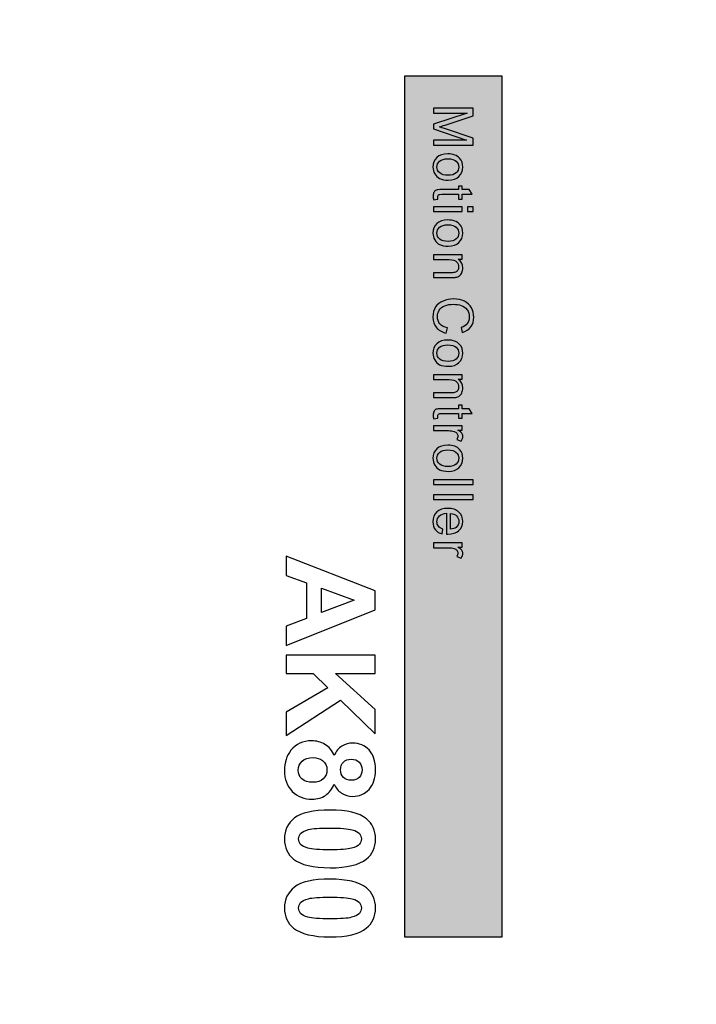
# Model space of a CAD drawing. Header units: centimetres. Extents: x -24.5 to 49.7, y -16.6 to 18.4.
# Tile 241 of 248: x 7.1 to 10.6, y 4.6 to 9.7. Entities that reach past the tile are written whole.
import ezdxf

# ---------------------------------------------------------------- set-up
doc = ezdxf.new("R2010")
doc.units = ezdxf.units.CM
doc.header["$MEASUREMENT"] = 0
doc.layers.add('layer 1', color=7, linetype='Continuous')

msp = doc.modelspace()

# ---------------------------------------------------------------- hatches: boundary and pattern name
at = {"layer": 'layer 1', "true_color": 0x5f5d5d}
h = msp.add_hatch(color=251, dxfattribs=at)
edge = h.paths.add_edge_path()
edge.add_spline(control_points=[(9.09156, 9.36408), (9.09156, 9.36408), (9.59156, 9.36408), (9.59156, 9.36408), (9.59156, 9.36408), (9.59156, 4.96408), (9.59156, 4.96408), (9.59156, 4.96408), (9.09156, 4.96408), (9.09156, 4.96408), (9.09156, 4.96408), (9.09156, 9.36408), (9.09156, 9.36408)], knot_values=[0, 0, 0, 0, 0.25, 0.25, 0.25, 0.5, 0.5, 0.5, 0.75, 0.75, 0.75, 1, 1, 1, 1], degree=3, periodic=1)

# ---------------------------------------------------------------- linework, layer by layer
at = {"layer": 'layer 1', "color": 1, "lineweight": 0}
msp.add_open_spline([(24.98821, 18.39808), (24.98821, 18.39808), (24.98821, -16.60193), (24.98821, -16.60193), (24.98821, -16.60193), (-24.51772, -16.60193), (-24.51772, -16.60193), (-24.51772, -16.60193), (-24.51772, 18.39808), (-24.51772, 18.39808), (-24.51772, 18.39808), (24.98821, 18.39808), (24.98821, 18.39808)], degree=3, knots=[0, 0, 0, 0, 0.25, 0.25, 0.25, 0.5, 0.5, 0.5, 0.75, 0.75, 0.75, 1, 1, 1, 1], dxfattribs=at)
at = {"layer": 'layer 1', "color": 5, "lineweight": 0}
msp.add_open_spline([(-23.26688, 17.18067), (-23.26688, 17.18067), (-23.26688, -15.60944), (-23.26688, -15.60944), (-23.26688, -15.60944), (23.98644, -15.60944), (23.98644, -15.60944)], degree=3, knots=[0, 0, 0, 0, 0.5, 0.5, 0.5, 1, 1, 1, 1], dxfattribs=at)
at = {"layer": 'layer 1', "color": 251}
for points, knots in [([(9.09156, 9.36408), (9.09156, 9.36408), (9.59156, 9.36408), (9.59156, 9.36408), (9.59156, 9.36408), (9.59156, 4.96408), (9.59156, 4.96408), (9.59156, 4.96408), (9.09156, 4.96408), (9.09156, 4.96408), (9.09156, 4.96408), (9.09156, 9.36408), (9.09156, 9.36408)], [0, 0, 0, 0, 0.25, 0.25, 0.25, 0.5, 0.5, 0.5, 0.75, 0.75, 0.75, 1, 1, 1, 1]), ([(8.4868, 6.4536), (8.4868, 6.4536), (8.4868, 6.55277), (8.4868, 6.55277), (8.4868, 6.55277), (8.59031, 6.59203), (8.59031, 6.59203), (8.59031, 6.59203), (8.59031, 6.77438), (8.59031, 6.77438), (8.59031, 6.77438), (8.4868, 6.81216), (8.4868, 6.81216), (8.4868, 6.81216), (8.4868, 6.90953), (8.4868, 6.90953), (8.4868, 6.90953), (8.94146, 6.733), (8.94146, 6.733), (8.94146, 6.733), (8.94146, 6.63574), (8.94146, 6.63574), (8.94146, 6.63574), (8.4868, 6.4536), (8.4868, 6.4536)], [0, 0, 0, 0, 0.125, 0.125, 0.125, 0.25, 0.25, 0.25, 0.375, 0.375, 0.375, 0.5, 0.5, 0.5, 0.625, 0.625, 0.625, 0.75, 0.75, 0.75, 0.875, 0.875, 0.875, 1, 1, 1, 1]), ([(8.66714, 6.62187), (8.66714, 6.62187), (8.83542, 6.68506), (8.83542, 6.68506), (8.83542, 6.68506), (8.66714, 6.74644), (8.66714, 6.74644), (8.66714, 6.74644), (8.66714, 6.62187), (8.66714, 6.62187)], [0, 0, 0, 0, 0.3333333, 0.3333333, 0.3333333, 0.6666667, 0.6666667, 0.6666667, 1, 1, 1, 1]), ([(8.4868, 6.40332), (8.4868, 6.40332), (8.94146, 6.40332), (8.94146, 6.40332), (8.94146, 6.40332), (8.94146, 6.31125), (8.94146, 6.31125), (8.94146, 6.31125), (8.74006, 6.31125), (8.74006, 6.31125), (8.74006, 6.31125), (8.94146, 6.12572), (8.94146, 6.12572), (8.94146, 6.12572), (8.94146, 6.00232), (8.94146, 6.00232), (8.94146, 6.00232), (8.7644, 6.17388), (8.7644, 6.17388), (8.7644, 6.17388), (8.4868, 5.99343), (8.4868, 5.99343), (8.4868, 5.99343), (8.4868, 6.11218), (8.4868, 6.11218), (8.4868, 6.11218), (8.70027, 6.23727), (8.70027, 6.23727), (8.70027, 6.23727), (8.62428, 6.31125), (8.62428, 6.31125), (8.62428, 6.31125), (8.4868, 6.31125), (8.4868, 6.31125), (8.4868, 6.31125), (8.4868, 6.40332), (8.4868, 6.40332)], [0, 0, 0, 0, 0.0833333, 0.0833333, 0.0833333, 0.1666667, 0.1666667, 0.1666667, 0.25, 0.25, 0.25, 0.3333333, 0.3333333, 0.3333333, 0.4166667, 0.4166667, 0.4166667, 0.5, 0.5, 0.5, 0.5833333, 0.5833333, 0.5833333, 0.6666667, 0.6666667, 0.6666667, 0.75, 0.75, 0.75, 0.8333333, 0.8333333, 0.8333333, 0.9166667, 0.9166667, 0.9166667, 1, 1, 1, 1]), ([(8.73265, 5.89056), (8.74218, 5.91299), (8.75519, 5.9294), (8.77192, 5.93956), (8.78853, 5.94982), (8.80684, 5.9549), (8.82663, 5.9549), (8.8606, 5.9549), (8.88865, 5.94305), (8.91077, 5.91945), (8.93289, 5.89585), (8.944, 5.86219), (8.944, 5.8187), (8.944, 5.77552), (8.93289, 5.74207), (8.91077, 5.71826), (8.88865, 5.69445), (8.8606, 5.68249), (8.82663, 5.68249), (8.80557, 5.68249), (8.78684, 5.68799), (8.77033, 5.699), (8.75392, 5.7099), (8.74133, 5.72535), (8.73265, 5.74525), (8.72249, 5.71995), (8.70767, 5.7008), (8.6882, 5.68757), (8.66862, 5.67445), (8.64619, 5.66788), (8.62068, 5.66788), (8.57856, 5.66788), (8.54437, 5.68122), (8.51802, 5.708), (8.49167, 5.73467), (8.47854, 5.77023), (8.47854, 5.81468), (8.47854, 5.85595), (8.48945, 5.89024), (8.51125, 5.91776), (8.53686, 5.95014), (8.57221, 5.96633), (8.61698, 5.96633), (8.64163, 5.96633), (8.66428, 5.9602), (8.68492, 5.94803), (8.70556, 5.93585), (8.72143, 5.9167), (8.73265, 5.89056)], [0, 0, 0, 0, 0.0625, 0.0625, 0.0625, 0.125, 0.125, 0.125, 0.1875, 0.1875, 0.1875, 0.25, 0.25, 0.25, 0.3125, 0.3125, 0.3125, 0.375, 0.375, 0.375, 0.4375, 0.4375, 0.4375, 0.5, 0.5, 0.5, 0.5625, 0.5625, 0.5625, 0.625, 0.625, 0.625, 0.6875, 0.6875, 0.6875, 0.75, 0.75, 0.75, 0.8125, 0.8125, 0.8125, 0.875, 0.875, 0.875, 0.9375, 0.9375, 0.9375, 1, 1, 1, 1]), ([(8.62534, 5.88061), (8.6011, 5.88061), (8.58226, 5.87447), (8.56872, 5.86219), (8.55517, 5.84992), (8.5484, 5.83468), (8.5484, 5.81637), (8.5484, 5.79838), (8.55496, 5.78356), (8.56797, 5.77181), (8.58099, 5.76007), (8.59983, 5.75424), (8.62438, 5.75424), (8.64587, 5.75424), (8.66312, 5.76017), (8.67614, 5.77213), (8.68915, 5.78409), (8.69572, 5.79922), (8.69572, 5.81753), (8.69572, 5.83881), (8.68831, 5.85457), (8.67349, 5.86505), (8.65867, 5.87542), (8.64269, 5.88061), (8.62534, 5.88061)], [0, 0, 0, 0, 0.125, 0.125, 0.125, 0.25, 0.25, 0.25, 0.375, 0.375, 0.375, 0.5, 0.5, 0.5, 0.625, 0.625, 0.625, 0.75, 0.75, 0.75, 0.875, 0.875, 0.875, 1, 1, 1, 1]), ([(8.82028, 5.87235), (8.80292, 5.87235), (8.78927, 5.86749), (8.77954, 5.85775), (8.7698, 5.84791), (8.76493, 5.83489), (8.76493, 5.8187), (8.76493, 5.80219), (8.7699, 5.78906), (8.77975, 5.77922), (8.78959, 5.76938), (8.80324, 5.7644), (8.8206, 5.7644), (8.837, 5.7644), (8.85013, 5.76927), (8.85997, 5.77901), (8.86981, 5.78885), (8.87479, 5.80176), (8.87479, 5.81774), (8.87479, 5.83447), (8.86981, 5.8477), (8.85986, 5.85754), (8.84991, 5.86738), (8.83669, 5.87235), (8.82028, 5.87235)], [0, 0, 0, 0, 0.125, 0.125, 0.125, 0.25, 0.25, 0.25, 0.375, 0.375, 0.375, 0.5, 0.5, 0.5, 0.625, 0.625, 0.625, 0.75, 0.75, 0.75, 0.875, 0.875, 0.875, 1, 1, 1, 1]), ([(8.944, 5.46489), (8.944, 5.42087), (8.92823, 5.38647), (8.89669, 5.3616), (8.85944, 5.33207), (8.79753, 5.31725), (8.71117, 5.31725), (8.62491, 5.31725), (8.56289, 5.33218), (8.52522, 5.36192), (8.4941, 5.38658), (8.47854, 5.42087), (8.47854, 5.46489), (8.47854, 5.50913), (8.49558, 5.5448), (8.52966, 5.57189), (8.56374, 5.59898), (8.6246, 5.61253), (8.71201, 5.61253), (8.79784, 5.61253), (8.85965, 5.59761), (8.89733, 5.56787), (8.92844, 5.54321), (8.944, 5.50892), (8.944, 5.46489)], [0, 0, 0, 0, 0.125, 0.125, 0.125, 0.25, 0.25, 0.25, 0.375, 0.375, 0.375, 0.5, 0.5, 0.5, 0.625, 0.625, 0.625, 0.75, 0.75, 0.75, 0.875, 0.875, 0.875, 1, 1, 1, 1]), ([(8.87161, 5.46489), (8.87161, 5.47526), (8.86822, 5.48458), (8.86145, 5.49273), (8.85478, 5.50077), (8.84272, 5.50712), (8.82526, 5.51156), (8.80271, 5.51749), (8.76461, 5.52045), (8.71117, 5.52045), (8.65762, 5.52045), (8.62089, 5.51781), (8.60089, 5.51252), (8.58089, 5.50723), (8.56755, 5.50056), (8.56088, 5.49251), (8.55422, 5.48447), (8.55094, 5.47526), (8.55094, 5.46489), (8.55094, 5.45452), (8.55432, 5.44521), (8.5611, 5.43716), (8.56776, 5.42901), (8.57983, 5.42266), (8.59729, 5.41822), (8.61962, 5.41229), (8.65762, 5.40933), (8.71117, 5.40933), (8.76461, 5.40933), (8.80134, 5.41198), (8.82134, 5.41727), (8.84134, 5.42256), (8.85478, 5.42923), (8.86145, 5.43727), (8.86822, 5.44531), (8.87161, 5.45452), (8.87161, 5.46489)], [0, 0, 0, 0, 0.0833333, 0.0833333, 0.0833333, 0.1666667, 0.1666667, 0.1666667, 0.25, 0.25, 0.25, 0.3333333, 0.3333333, 0.3333333, 0.4166667, 0.4166667, 0.4166667, 0.5, 0.5, 0.5, 0.5833333, 0.5833333, 0.5833333, 0.6666667, 0.6666667, 0.6666667, 0.75, 0.75, 0.75, 0.8333333, 0.8333333, 0.8333333, 0.9166667, 0.9166667, 0.9166667, 1, 1, 1, 1]), ([(8.944, 5.11172), (8.944, 5.0677), (8.92823, 5.0333), (8.89669, 5.00843), (8.85944, 4.9789), (8.79753, 4.96408), (8.71117, 4.96408), (8.62491, 4.96408), (8.56289, 4.97901), (8.52522, 5.00875), (8.4941, 5.03341), (8.47854, 5.0677), (8.47854, 5.11172), (8.47854, 5.15596), (8.49558, 5.19163), (8.52966, 5.21872), (8.56374, 5.24581), (8.6246, 5.25936), (8.71201, 5.25936), (8.79784, 5.25936), (8.85965, 5.24444), (8.89733, 5.2147), (8.92844, 5.19004), (8.944, 5.15575), (8.944, 5.11172)], [0, 0, 0, 0, 0.125, 0.125, 0.125, 0.25, 0.25, 0.25, 0.375, 0.375, 0.375, 0.5, 0.5, 0.5, 0.625, 0.625, 0.625, 0.75, 0.75, 0.75, 0.875, 0.875, 0.875, 1, 1, 1, 1]), ([(8.87161, 5.11172), (8.87161, 5.12209), (8.86822, 5.13141), (8.86145, 5.13956), (8.85478, 5.1476), (8.84272, 5.15395), (8.82526, 5.15839), (8.80271, 5.16432), (8.76461, 5.16728), (8.71117, 5.16728), (8.65762, 5.16728), (8.62089, 5.16464), (8.60089, 5.15935), (8.58089, 5.15406), (8.56755, 5.14739), (8.56088, 5.13934), (8.55422, 5.1313), (8.55094, 5.12209), (8.55094, 5.11172), (8.55094, 5.10135), (8.55432, 5.09204), (8.5611, 5.08399), (8.56776, 5.07584), (8.57983, 5.06949), (8.59729, 5.06505), (8.61962, 5.05912), (8.65762, 5.05616), (8.71117, 5.05616), (8.76461, 5.05616), (8.80134, 5.05881), (8.82134, 5.0641), (8.84134, 5.06939), (8.85478, 5.07606), (8.86145, 5.0841), (8.86822, 5.09214), (8.87161, 5.10135), (8.87161, 5.11172)], [0, 0, 0, 0, 0.0833333, 0.0833333, 0.0833333, 0.1666667, 0.1666667, 0.1666667, 0.25, 0.25, 0.25, 0.3333333, 0.3333333, 0.3333333, 0.4166667, 0.4166667, 0.4166667, 0.5, 0.5, 0.5, 0.5833333, 0.5833333, 0.5833333, 0.6666667, 0.6666667, 0.6666667, 0.75, 0.75, 0.75, 0.8333333, 0.8333333, 0.8333333, 0.9166667, 0.9166667, 0.9166667, 1, 1, 1, 1])]:
    msp.add_open_spline(points, degree=3, knots=knots, dxfattribs=at)
at = {"layer": 'layer 1', "color": 7}
for points, knots in [([(9.24052, 9.1999), (9.24052, 9.1999), (9.44259, 9.1999), (9.44259, 9.1999), (9.44259, 9.1999), (9.44259, 9.1607), (9.44259, 9.1607), (9.44259, 9.1607), (9.29955, 9.11395), (9.29955, 9.11395), (9.28624, 9.10963), (9.27627, 9.1065), (9.26963, 9.10452), (9.27697, 9.10227), (9.28779, 9.09873), (9.30204, 9.09394), (9.30204, 9.09394), (9.44259, 9.04636), (9.44259, 9.04636), (9.44259, 9.04636), (9.44259, 9.01135), (9.44259, 9.01135), (9.44259, 9.01135), (9.24052, 9.01135), (9.24052, 9.01135), (9.24052, 9.01135), (9.24052, 9.03647), (9.24052, 9.03647), (9.24052, 9.03647), (9.40957, 9.03647), (9.40957, 9.03647), (9.40957, 9.03647), (9.24052, 9.09417), (9.24052, 9.09417), (9.24052, 9.09417), (9.24052, 9.11773), (9.24052, 9.11773), (9.24052, 9.11773), (9.41267, 9.17478), (9.41267, 9.17478), (9.41267, 9.17478), (9.24052, 9.17478), (9.24052, 9.17478), (9.24052, 9.17478), (9.24052, 9.1999), (9.24052, 9.1999)], [0, 0, 0, 0, 0.0666667, 0.0666667, 0.0666667, 0.1333333, 0.1333333, 0.1333333, 0.2, 0.2, 0.2, 0.2666667, 0.2666667, 0.2666667, 0.3333333, 0.3333333, 0.3333333, 0.4, 0.4, 0.4, 0.4666667, 0.4666667, 0.4666667, 0.5333333, 0.5333333, 0.5333333, 0.6, 0.6, 0.6, 0.6666667, 0.6666667, 0.6666667, 0.7333333, 0.7333333, 0.7333333, 0.8, 0.8, 0.8, 0.8666667, 0.8666667, 0.8666667, 0.9333333, 0.9333333, 0.9333333, 1, 1, 1, 1]), ([(9.31375, 8.96619), (9.3408, 8.96619), (9.36084, 8.95883), (9.37386, 8.94406), (9.38469, 8.93177), (9.3901, 8.91673), (9.3901, 8.89901), (9.3901, 8.87937), (9.38351, 8.86326), (9.37034, 8.85075), (9.35721, 8.83828), (9.33901, 8.83202), (9.31582, 8.83202), (9.29701, 8.83202), (9.28224, 8.83478), (9.27147, 8.8403), (9.2607, 8.84582), (9.25233, 8.85388), (9.24636, 8.86446), (9.24038, 8.87499), (9.23741, 8.88654), (9.23741, 8.89901), (9.23741, 8.91907), (9.24395, 8.93527), (9.25708, 8.94765), (9.2702, 8.96002), (9.28911, 8.96619), (9.31375, 8.96619)], [0, 0, 0, 0, 0.1111111, 0.1111111, 0.1111111, 0.2222222, 0.2222222, 0.2222222, 0.3333333, 0.3333333, 0.3333333, 0.4444444, 0.4444444, 0.4444444, 0.5555556, 0.5555556, 0.5555556, 0.6666667, 0.6666667, 0.6666667, 0.7777778, 0.7777778, 0.7777778, 0.8888889, 0.8888889, 0.8888889, 1, 1, 1, 1]), ([(9.3137, 8.94134), (9.29499, 8.94134), (9.28097, 8.93734), (9.27171, 8.92933), (9.2624, 8.92128), (9.25773, 8.91121), (9.25773, 8.89901), (9.25773, 8.88696), (9.2624, 8.87693), (9.27175, 8.86888), (9.28111, 8.86087), (9.29536, 8.85687), (9.31451, 8.85687), (9.33256, 8.85687), (9.34625, 8.86092), (9.35552, 8.86897), (9.36484, 8.87702), (9.36949, 8.88705), (9.36949, 8.89901), (9.36949, 8.91121), (9.36488, 8.92128), (9.35562, 8.92933), (9.34635, 8.93734), (9.33238, 8.94134), (9.3137, 8.94134)], [0, 0, 0, 0, 0.125, 0.125, 0.125, 0.25, 0.25, 0.25, 0.375, 0.375, 0.375, 0.5, 0.5, 0.5, 0.625, 0.625, 0.625, 0.75, 0.75, 0.75, 0.875, 0.875, 0.875, 1, 1, 1, 1]), ([(9.26267, 8.73547), (9.26267, 8.73547), (9.24076, 8.73216), (9.24076, 8.73216), (9.23929, 8.73897), (9.23855, 8.74509), (9.23855, 8.75042), (9.23855, 8.75921), (9.23996, 8.76602), (9.24282, 8.7709), (9.24569, 8.77573), (9.24941, 8.77914), (9.25406, 8.78111), (9.25873, 8.78309), (9.26851, 8.78406), (9.28341, 8.78406), (9.28341, 8.78406), (9.3678, 8.78406), (9.3678, 8.78406), (9.3678, 8.78406), (9.3678, 8.802), (9.3678, 8.802), (9.3678, 8.802), (9.38699, 8.802), (9.38699, 8.802), (9.38699, 8.802), (9.38699, 8.78406), (9.38699, 8.78406), (9.38699, 8.78406), (9.42321, 8.78406), (9.42321, 8.78406), (9.42321, 8.78406), (9.43812, 8.75976), (9.43812, 8.75976), (9.43812, 8.75976), (9.38699, 8.75976), (9.38699, 8.75976), (9.38699, 8.75976), (9.38699, 8.73547), (9.38699, 8.73547), (9.38699, 8.73547), (9.3678, 8.73547), (9.3678, 8.73547), (9.3678, 8.73547), (9.3678, 8.75976), (9.3678, 8.75976), (9.3678, 8.75976), (9.282, 8.75976), (9.282, 8.75976), (9.2749, 8.75976), (9.27034, 8.75935), (9.26832, 8.75848), (9.26629, 8.75765), (9.2647, 8.75627), (9.26347, 8.75433), (9.26229, 8.7524), (9.26169, 8.74964), (9.26169, 8.74605), (9.26169, 8.74338), (9.26202, 8.73984), (9.26267, 8.73547)], [0, 0, 0, 0, 0.05, 0.05, 0.05, 0.1, 0.1, 0.1, 0.15, 0.15, 0.15, 0.2, 0.2, 0.2, 0.25, 0.25, 0.25, 0.3, 0.3, 0.3, 0.35, 0.35, 0.35, 0.4, 0.4, 0.4, 0.45, 0.45, 0.45, 0.5, 0.5, 0.5, 0.55, 0.55, 0.55, 0.6, 0.6, 0.6, 0.65, 0.65, 0.65, 0.7, 0.7, 0.7, 0.75, 0.75, 0.75, 0.8, 0.8, 0.8, 0.85, 0.85, 0.85, 0.9, 0.9, 0.9, 0.95, 0.95, 0.95, 1, 1, 1, 1]), ([(9.24052, 8.69616), (9.24052, 8.69616), (9.38699, 8.69616), (9.38699, 8.69616), (9.38699, 8.69616), (9.38699, 8.67187), (9.38699, 8.67187), (9.38699, 8.67187), (9.24052, 8.67187), (9.24052, 8.67187), (9.24052, 8.67187), (9.24052, 8.69616), (9.24052, 8.69616)], [0, 0, 0, 0, 0.25, 0.25, 0.25, 0.5, 0.5, 0.5, 0.75, 0.75, 0.75, 1, 1, 1, 1]), ([(9.41437, 8.69616), (9.41437, 8.69616), (9.44259, 8.69616), (9.44259, 8.69616), (9.44259, 8.69616), (9.44259, 8.67187), (9.44259, 8.67187), (9.44259, 8.67187), (9.41437, 8.67187), (9.41437, 8.67187), (9.41437, 8.67187), (9.41437, 8.69616), (9.41437, 8.69616)], [0, 0, 0, 0, 0.25, 0.25, 0.25, 0.5, 0.5, 0.5, 0.75, 0.75, 0.75, 1, 1, 1, 1]), ([(9.31375, 8.6286), (9.3408, 8.6286), (9.36084, 8.62124), (9.37386, 8.60647), (9.38469, 8.59418), (9.3901, 8.57914), (9.3901, 8.56142), (9.3901, 8.54178), (9.38351, 8.52567), (9.37034, 8.51316), (9.35721, 8.50069), (9.33901, 8.49443), (9.31582, 8.49443), (9.29701, 8.49443), (9.28224, 8.49719), (9.27147, 8.50271), (9.2607, 8.50823), (9.25233, 8.51629), (9.24636, 8.52687), (9.24038, 8.5374), (9.23741, 8.54895), (9.23741, 8.56142), (9.23741, 8.58148), (9.24395, 8.59768), (9.25708, 8.61006), (9.2702, 8.62243), (9.28911, 8.6286), (9.31375, 8.6286)], [0, 0, 0, 0, 0.1111111, 0.1111111, 0.1111111, 0.2222222, 0.2222222, 0.2222222, 0.3333333, 0.3333333, 0.3333333, 0.4444444, 0.4444444, 0.4444444, 0.5555556, 0.5555556, 0.5555556, 0.6666667, 0.6666667, 0.6666667, 0.7777778, 0.7777778, 0.7777778, 0.8888889, 0.8888889, 0.8888889, 1, 1, 1, 1]), ([(9.3137, 8.60375), (9.29499, 8.60375), (9.28097, 8.59975), (9.27171, 8.59174), (9.2624, 8.58369), (9.25773, 8.57362), (9.25773, 8.56142), (9.25773, 8.54937), (9.2624, 8.53934), (9.27175, 8.53129), (9.28111, 8.52328), (9.29536, 8.51928), (9.31451, 8.51928), (9.33256, 8.51928), (9.34625, 8.52333), (9.35552, 8.53138), (9.36484, 8.53943), (9.36949, 8.54946), (9.36949, 8.56142), (9.36949, 8.57362), (9.36488, 8.58369), (9.35562, 8.59174), (9.34635, 8.59975), (9.33238, 8.60375), (9.3137, 8.60375)], [0, 0, 0, 0, 0.125, 0.125, 0.125, 0.25, 0.25, 0.25, 0.375, 0.375, 0.375, 0.5, 0.5, 0.5, 0.625, 0.625, 0.625, 0.75, 0.75, 0.75, 0.875, 0.875, 0.875, 1, 1, 1, 1]), ([(9.24052, 8.45061), (9.24052, 8.45061), (9.38699, 8.45061), (9.38699, 8.45061), (9.38699, 8.45061), (9.38699, 8.4288), (9.38699, 8.4288), (9.38699, 8.4288), (9.3662, 8.4288), (9.3662, 8.4288), (9.38214, 8.41831), (9.3901, 8.40313), (9.3901, 8.38329), (9.3901, 8.37464), (9.38849, 8.36673), (9.38534, 8.35951), (9.3822, 8.35228), (9.378, 8.34685), (9.37288, 8.34326), (9.36775, 8.33968), (9.36164, 8.33714), (9.35458, 8.33572), (9.34997, 8.33484), (9.34193, 8.33438), (9.33045, 8.33438), (9.33045, 8.33438), (9.24052, 8.33438), (9.24052, 8.33438), (9.24052, 8.33438), (9.24052, 8.35868), (9.24052, 8.35868), (9.24052, 8.35868), (9.32951, 8.35868), (9.32951, 8.35868), (9.33963, 8.35868), (9.34719, 8.3596), (9.35218, 8.36148), (9.35717, 8.36337), (9.36117, 8.36673), (9.36417, 8.37152), (9.36714, 8.3763), (9.36865, 8.38196), (9.36865, 8.3884), (9.36865, 8.39871), (9.36531, 8.40759), (9.35858, 8.41509), (9.35191, 8.42259), (9.33916, 8.42632), (9.32043, 8.42632), (9.32043, 8.42632), (9.24052, 8.42632), (9.24052, 8.42632), (9.24052, 8.42632), (9.24052, 8.45061), (9.24052, 8.45061)], [0, 0, 0, 0, 0.0555556, 0.0555556, 0.0555556, 0.1111111, 0.1111111, 0.1111111, 0.1666667, 0.1666667, 0.1666667, 0.2222222, 0.2222222, 0.2222222, 0.2777778, 0.2777778, 0.2777778, 0.3333333, 0.3333333, 0.3333333, 0.3888889, 0.3888889, 0.3888889, 0.4444444, 0.4444444, 0.4444444, 0.5, 0.5, 0.5, 0.5555556, 0.5555556, 0.5555556, 0.6111111, 0.6111111, 0.6111111, 0.6666667, 0.6666667, 0.6666667, 0.7222222, 0.7222222, 0.7222222, 0.7777778, 0.7777778, 0.7777778, 0.8333333, 0.8333333, 0.8333333, 0.8888889, 0.8888889, 0.8888889, 0.9444444, 0.9444444, 0.9444444, 1, 1, 1, 1]), ([(9.3114, 8.07654), (9.3114, 8.07654), (9.30463, 8.05031), (9.30463, 8.05031), (9.28267, 8.05579), (9.26596, 8.06563), (9.25444, 8.07985), (9.24292, 8.09407), (9.23714, 8.11146), (9.23714, 8.13203), (9.23714, 8.15328), (9.24155, 8.17058), (9.25045, 8.18393), (9.25929, 8.19727), (9.27213, 8.20739), (9.28892, 8.21434), (9.30576, 8.22129), (9.32377, 8.22479), (9.34306, 8.22479), (9.36408, 8.22479), (9.38243, 8.22088), (9.39809, 8.21301), (9.41375, 8.20514), (9.42565, 8.19396), (9.43379, 8.17947), (9.44193, 8.16497), (9.44597, 8.14901), (9.44597, 8.13161), (9.44597, 8.11183), (9.44084, 8.09522), (9.43055, 8.08178), (9.42024, 8.0683), (9.4058, 8.05891), (9.38717, 8.05362), (9.38717, 8.05362), (9.38097, 8.0793), (9.38097, 8.0793), (9.39565, 8.08385), (9.40637, 8.09052), (9.41305, 8.09922), (9.41977, 8.10792), (9.42312, 8.11887), (9.42312, 8.13207), (9.42312, 8.14721), (9.4194, 8.15991), (9.41196, 8.17008), (9.40453, 8.18025), (9.39451, 8.18743), (9.382, 8.19152), (9.36945, 8.19566), (9.35651, 8.19773), (9.3432, 8.19773), (9.32603, 8.19773), (9.31103, 8.19529), (9.29824, 8.19042), (9.2854, 8.18554), (9.27584, 8.17795), (9.26949, 8.16764), (9.26314, 8.15733), (9.25999, 8.1462), (9.25999, 8.13419), (9.25999, 8.11956), (9.26432, 8.10723), (9.27293, 8.0971), (9.28158, 8.08698), (9.29437, 8.08013), (9.3114, 8.07654)], [0, 0, 0, 0, 0.0454545, 0.0454545, 0.0454545, 0.0909091, 0.0909091, 0.0909091, 0.1363636, 0.1363636, 0.1363636, 0.1818182, 0.1818182, 0.1818182, 0.2272727, 0.2272727, 0.2272727, 0.2727273, 0.2727273, 0.2727273, 0.3181818, 0.3181818, 0.3181818, 0.3636364, 0.3636364, 0.3636364, 0.4090909, 0.4090909, 0.4090909, 0.4545455, 0.4545455, 0.4545455, 0.5, 0.5, 0.5, 0.5454545, 0.5454545, 0.5454545, 0.5909091, 0.5909091, 0.5909091, 0.6363636, 0.6363636, 0.6363636, 0.6818182, 0.6818182, 0.6818182, 0.7272727, 0.7272727, 0.7272727, 0.7727273, 0.7727273, 0.7727273, 0.8181818, 0.8181818, 0.8181818, 0.8636364, 0.8636364, 0.8636364, 0.9090909, 0.9090909, 0.9090909, 0.9545455, 0.9545455, 0.9545455, 1, 1, 1, 1]), ([(9.31375, 8.01477), (9.3408, 8.01477), (9.36084, 8.00741), (9.37386, 7.99264), (9.38469, 7.98035), (9.3901, 7.96531), (9.3901, 7.94759), (9.3901, 7.92795), (9.38351, 7.91184), (9.37034, 7.89933), (9.35721, 7.88686), (9.33901, 7.8806), (9.31582, 7.8806), (9.29701, 7.8806), (9.28224, 7.88336), (9.27147, 7.88888), (9.2607, 7.8944), (9.25233, 7.90246), (9.24636, 7.91304), (9.24038, 7.92357), (9.23741, 7.93512), (9.23741, 7.94759), (9.23741, 7.96765), (9.24395, 7.98385), (9.25708, 7.99623), (9.2702, 8.0086), (9.28911, 8.01477), (9.31375, 8.01477)], [0, 0, 0, 0, 0.1111111, 0.1111111, 0.1111111, 0.2222222, 0.2222222, 0.2222222, 0.3333333, 0.3333333, 0.3333333, 0.4444444, 0.4444444, 0.4444444, 0.5555556, 0.5555556, 0.5555556, 0.6666667, 0.6666667, 0.6666667, 0.7777778, 0.7777778, 0.7777778, 0.8888889, 0.8888889, 0.8888889, 1, 1, 1, 1]), ([(9.3137, 7.98992), (9.29499, 7.98992), (9.28097, 7.98592), (9.27171, 7.97791), (9.2624, 7.96986), (9.25773, 7.95979), (9.25773, 7.94759), (9.25773, 7.93554), (9.2624, 7.92551), (9.27175, 7.91746), (9.28111, 7.90945), (9.29536, 7.90545), (9.31451, 7.90545), (9.33256, 7.90545), (9.34625, 7.9095), (9.35552, 7.91755), (9.36484, 7.9256), (9.36949, 7.93563), (9.36949, 7.94759), (9.36949, 7.95979), (9.36488, 7.96986), (9.35562, 7.97791), (9.34635, 7.98592), (9.33238, 7.98992), (9.3137, 7.98992)], [0, 0, 0, 0, 0.125, 0.125, 0.125, 0.25, 0.25, 0.25, 0.375, 0.375, 0.375, 0.5, 0.5, 0.5, 0.625, 0.625, 0.625, 0.75, 0.75, 0.75, 0.875, 0.875, 0.875, 1, 1, 1, 1]), ([(9.24052, 7.83678), (9.24052, 7.83678), (9.38699, 7.83678), (9.38699, 7.83678), (9.38699, 7.83678), (9.38699, 7.81497), (9.38699, 7.81497), (9.38699, 7.81497), (9.3662, 7.81497), (9.3662, 7.81497), (9.38214, 7.80448), (9.3901, 7.7893), (9.3901, 7.76946), (9.3901, 7.76081), (9.38849, 7.7529), (9.38534, 7.74568), (9.3822, 7.73845), (9.378, 7.73302), (9.37288, 7.72943), (9.36775, 7.72585), (9.36164, 7.72331), (9.35458, 7.72189), (9.34997, 7.72101), (9.34193, 7.72055), (9.33045, 7.72055), (9.33045, 7.72055), (9.24052, 7.72055), (9.24052, 7.72055), (9.24052, 7.72055), (9.24052, 7.74485), (9.24052, 7.74485), (9.24052, 7.74485), (9.32951, 7.74485), (9.32951, 7.74485), (9.33963, 7.74485), (9.34719, 7.74577), (9.35218, 7.74765), (9.35717, 7.74954), (9.36117, 7.7529), (9.36417, 7.75769), (9.36714, 7.76247), (9.36865, 7.76813), (9.36865, 7.77457), (9.36865, 7.78488), (9.36531, 7.79376), (9.35858, 7.80126), (9.35191, 7.80876), (9.33916, 7.81249), (9.32043, 7.81249), (9.32043, 7.81249), (9.24052, 7.81249), (9.24052, 7.81249), (9.24052, 7.81249), (9.24052, 7.83678), (9.24052, 7.83678)], [0, 0, 0, 0, 0.0555556, 0.0555556, 0.0555556, 0.1111111, 0.1111111, 0.1111111, 0.1666667, 0.1666667, 0.1666667, 0.2222222, 0.2222222, 0.2222222, 0.2777778, 0.2777778, 0.2777778, 0.3333333, 0.3333333, 0.3333333, 0.3888889, 0.3888889, 0.3888889, 0.4444444, 0.4444444, 0.4444444, 0.5, 0.5, 0.5, 0.5555556, 0.5555556, 0.5555556, 0.6111111, 0.6111111, 0.6111111, 0.6666667, 0.6666667, 0.6666667, 0.7222222, 0.7222222, 0.7222222, 0.7777778, 0.7777778, 0.7777778, 0.8333333, 0.8333333, 0.8333333, 0.8888889, 0.8888889, 0.8888889, 0.9444444, 0.9444444, 0.9444444, 1, 1, 1, 1]), ([(9.26267, 7.61517), (9.26267, 7.61517), (9.24076, 7.61186), (9.24076, 7.61186), (9.23929, 7.61867), (9.23855, 7.62479), (9.23855, 7.63012), (9.23855, 7.63891), (9.23996, 7.64572), (9.24282, 7.6506), (9.24569, 7.65543), (9.24941, 7.65884), (9.25406, 7.66081), (9.25873, 7.66279), (9.26851, 7.66376), (9.28341, 7.66376), (9.28341, 7.66376), (9.3678, 7.66376), (9.3678, 7.66376), (9.3678, 7.66376), (9.3678, 7.6817), (9.3678, 7.6817), (9.3678, 7.6817), (9.38699, 7.6817), (9.38699, 7.6817), (9.38699, 7.6817), (9.38699, 7.66376), (9.38699, 7.66376), (9.38699, 7.66376), (9.42321, 7.66376), (9.42321, 7.66376), (9.42321, 7.66376), (9.43812, 7.63946), (9.43812, 7.63946), (9.43812, 7.63946), (9.38699, 7.63946), (9.38699, 7.63946), (9.38699, 7.63946), (9.38699, 7.61517), (9.38699, 7.61517), (9.38699, 7.61517), (9.3678, 7.61517), (9.3678, 7.61517), (9.3678, 7.61517), (9.3678, 7.63946), (9.3678, 7.63946), (9.3678, 7.63946), (9.282, 7.63946), (9.282, 7.63946), (9.2749, 7.63946), (9.27034, 7.63905), (9.26832, 7.63818), (9.26629, 7.63735), (9.2647, 7.63597), (9.26347, 7.63403), (9.26229, 7.6321), (9.26169, 7.62934), (9.26169, 7.62575), (9.26169, 7.62308), (9.26202, 7.61954), (9.26267, 7.61517)], [0, 0, 0, 0, 0.05, 0.05, 0.05, 0.1, 0.1, 0.1, 0.15, 0.15, 0.15, 0.2, 0.2, 0.2, 0.25, 0.25, 0.25, 0.3, 0.3, 0.3, 0.35, 0.35, 0.35, 0.4, 0.4, 0.4, 0.45, 0.45, 0.45, 0.5, 0.5, 0.5, 0.55, 0.55, 0.55, 0.6, 0.6, 0.6, 0.65, 0.65, 0.65, 0.7, 0.7, 0.7, 0.75, 0.75, 0.75, 0.8, 0.8, 0.8, 0.85, 0.85, 0.85, 0.9, 0.9, 0.9, 0.95, 0.95, 0.95, 1, 1, 1, 1]), ([(9.24052, 7.57614), (9.24052, 7.57614), (9.38699, 7.57614), (9.38699, 7.57614), (9.38699, 7.57614), (9.38699, 7.55433), (9.38699, 7.55433), (9.38699, 7.55433), (9.36455, 7.55433), (9.36455, 7.55433), (9.37495, 7.54876), (9.38182, 7.54361), (9.38511, 7.53887), (9.38845, 7.53413), (9.3901, 7.52893), (9.3901, 7.52327), (9.3901, 7.51508), (9.38746, 7.50675), (9.38224, 7.49828), (9.38224, 7.49828), (9.35934, 7.50693), (9.35934, 7.50693), (9.36272, 7.51282), (9.36441, 7.51871), (9.36441, 7.5246), (9.36441, 7.52989), (9.36276, 7.53463), (9.35952, 7.53882), (9.35627, 7.54301), (9.35176, 7.546), (9.34598, 7.54779), (9.33717, 7.55051), (9.32753, 7.55184), (9.31705, 7.55184), (9.31705, 7.55184), (9.24052, 7.55184), (9.24052, 7.55184), (9.24052, 7.55184), (9.24052, 7.57614), (9.24052, 7.57614)], [0, 0, 0, 0, 0.0769231, 0.0769231, 0.0769231, 0.1538462, 0.1538462, 0.1538462, 0.2307692, 0.2307692, 0.2307692, 0.3076923, 0.3076923, 0.3076923, 0.3846154, 0.3846154, 0.3846154, 0.4615385, 0.4615385, 0.4615385, 0.5384615, 0.5384615, 0.5384615, 0.6153846, 0.6153846, 0.6153846, 0.6923077, 0.6923077, 0.6923077, 0.7692308, 0.7692308, 0.7692308, 0.8461538, 0.8461538, 0.8461538, 0.9230769, 0.9230769, 0.9230769, 1, 1, 1, 1]), ([(9.31375, 7.4777), (9.3408, 7.4777), (9.36084, 7.47034), (9.37386, 7.45557), (9.38469, 7.44328), (9.3901, 7.42824), (9.3901, 7.41052), (9.3901, 7.39088), (9.38351, 7.37477), (9.37034, 7.36226), (9.35721, 7.34979), (9.33901, 7.34353), (9.31582, 7.34353), (9.29701, 7.34353), (9.28224, 7.34629), (9.27147, 7.35181), (9.2607, 7.35733), (9.25233, 7.36539), (9.24636, 7.37597), (9.24038, 7.3865), (9.23741, 7.39805), (9.23741, 7.41052), (9.23741, 7.43058), (9.24395, 7.44678), (9.25708, 7.45916), (9.2702, 7.47153), (9.28911, 7.4777), (9.31375, 7.4777)], [0, 0, 0, 0, 0.1111111, 0.1111111, 0.1111111, 0.2222222, 0.2222222, 0.2222222, 0.3333333, 0.3333333, 0.3333333, 0.4444444, 0.4444444, 0.4444444, 0.5555556, 0.5555556, 0.5555556, 0.6666667, 0.6666667, 0.6666667, 0.7777778, 0.7777778, 0.7777778, 0.8888889, 0.8888889, 0.8888889, 1, 1, 1, 1]), ([(9.3137, 7.45285), (9.29499, 7.45285), (9.28097, 7.44885), (9.27171, 7.44084), (9.2624, 7.43279), (9.25773, 7.42272), (9.25773, 7.41052), (9.25773, 7.39847), (9.2624, 7.38844), (9.27175, 7.38039), (9.28111, 7.37238), (9.29536, 7.36838), (9.31451, 7.36838), (9.33256, 7.36838), (9.34625, 7.37243), (9.35552, 7.38048), (9.36484, 7.38853), (9.36949, 7.39856), (9.36949, 7.41052), (9.36949, 7.42272), (9.36488, 7.43279), (9.35562, 7.44084), (9.34635, 7.44885), (9.33238, 7.45285), (9.3137, 7.45285)], [0, 0, 0, 0, 0.125, 0.125, 0.125, 0.25, 0.25, 0.25, 0.375, 0.375, 0.375, 0.5, 0.5, 0.5, 0.625, 0.625, 0.625, 0.75, 0.75, 0.75, 0.875, 0.875, 0.875, 1, 1, 1, 1]), ([(9.24052, 7.30026), (9.24052, 7.30026), (9.44259, 7.30026), (9.44259, 7.30026), (9.44259, 7.30026), (9.44259, 7.27597), (9.44259, 7.27597), (9.44259, 7.27597), (9.24052, 7.27597), (9.24052, 7.27597), (9.24052, 7.27597), (9.24052, 7.30026), (9.24052, 7.30026)], [0, 0, 0, 0, 0.25, 0.25, 0.25, 0.5, 0.5, 0.5, 0.75, 0.75, 0.75, 1, 1, 1, 1]), ([(9.24052, 7.22359), (9.24052, 7.22359), (9.44259, 7.22359), (9.44259, 7.22359), (9.44259, 7.22359), (9.44259, 7.1993), (9.44259, 7.1993), (9.44259, 7.1993), (9.24052, 7.1993), (9.24052, 7.1993), (9.24052, 7.1993), (9.24052, 7.22359), (9.24052, 7.22359)], [0, 0, 0, 0, 0.25, 0.25, 0.25, 0.5, 0.5, 0.5, 0.75, 0.75, 0.75, 1, 1, 1, 1]), ([(9.28793, 7.04864), (9.28793, 7.04864), (9.28455, 7.02352), (9.28455, 7.02352), (9.26963, 7.02743), (9.25802, 7.03475), (9.24978, 7.04542), (9.24155, 7.05609), (9.23741, 7.06971), (9.23741, 7.08632), (9.23741, 7.10721), (9.244, 7.12378), (9.25717, 7.13602), (9.2703, 7.14826), (9.28878, 7.15438), (9.31253, 7.15438), (9.33708, 7.15438), (9.35618, 7.14821), (9.36972, 7.13583), (9.38332, 7.12346), (9.3901, 7.1074), (9.3901, 7.08766), (9.3901, 7.06856), (9.38346, 7.05297), (9.37015, 7.04086), (9.35684, 7.02876), (9.33812, 7.02269), (9.31399, 7.02269), (9.31253, 7.02269), (9.31032, 7.02274), (9.30741, 7.02283), (9.30741, 7.02283), (9.30741, 7.12953), (9.30741, 7.12953), (9.29137, 7.12861), (9.27904, 7.12419), (9.27053, 7.11619), (9.26202, 7.10823), (9.25773, 7.09824), (9.25773, 7.08632), (9.25773, 7.07744), (9.26014, 7.06985), (9.26493, 7.06359), (9.26973, 7.05729), (9.27739, 7.05232), (9.28793, 7.04864)], [0, 0, 0, 0, 0.0666667, 0.0666667, 0.0666667, 0.1333333, 0.1333333, 0.1333333, 0.2, 0.2, 0.2, 0.2666667, 0.2666667, 0.2666667, 0.3333333, 0.3333333, 0.3333333, 0.4, 0.4, 0.4, 0.4666667, 0.4666667, 0.4666667, 0.5333333, 0.5333333, 0.5333333, 0.6, 0.6, 0.6, 0.6666667, 0.6666667, 0.6666667, 0.7333333, 0.7333333, 0.7333333, 0.8, 0.8, 0.8, 0.8666667, 0.8666667, 0.8666667, 0.9333333, 0.9333333, 0.9333333, 1, 1, 1, 1]), ([(9.32773, 7.12815), (9.32773, 7.12815), (9.32773, 7.04836), (9.32773, 7.04836), (9.34005, 7.04942), (9.34927, 7.05251), (9.35543, 7.05752), (9.36498, 7.0652), (9.36977, 7.07524), (9.36977, 7.08752), (9.36977, 7.09866), (9.36596, 7.108), (9.35835, 7.11559), (9.35073, 7.12313), (9.34052, 7.12732), (9.32773, 7.12815)], [0, 0, 0, 0, 0.2, 0.2, 0.2, 0.4, 0.4, 0.4, 0.6, 0.6, 0.6, 0.8, 0.8, 0.8, 1, 1, 1, 1]), ([(9.24052, 6.97777), (9.24052, 6.97777), (9.38699, 6.97777), (9.38699, 6.97777), (9.38699, 6.97777), (9.38699, 6.95596), (9.38699, 6.95596), (9.38699, 6.95596), (9.36455, 6.95596), (9.36455, 6.95596), (9.37495, 6.95039), (9.38182, 6.94524), (9.38511, 6.9405), (9.38845, 6.93576), (9.3901, 6.93056), (9.3901, 6.9249), (9.3901, 6.91671), (9.38746, 6.90838), (9.38224, 6.89991), (9.38224, 6.89991), (9.35934, 6.90856), (9.35934, 6.90856), (9.36272, 6.91445), (9.36441, 6.92034), (9.36441, 6.92623), (9.36441, 6.93152), (9.36276, 6.93626), (9.35952, 6.94045), (9.35627, 6.94464), (9.35176, 6.94763), (9.34598, 6.94942), (9.33717, 6.95214), (9.32753, 6.95347), (9.31705, 6.95347), (9.31705, 6.95347), (9.24052, 6.95347), (9.24052, 6.95347), (9.24052, 6.95347), (9.24052, 6.97777), (9.24052, 6.97777)], [0, 0, 0, 0, 0.0769231, 0.0769231, 0.0769231, 0.1538462, 0.1538462, 0.1538462, 0.2307692, 0.2307692, 0.2307692, 0.3076923, 0.3076923, 0.3076923, 0.3846154, 0.3846154, 0.3846154, 0.4615385, 0.4615385, 0.4615385, 0.5384615, 0.5384615, 0.5384615, 0.6153846, 0.6153846, 0.6153846, 0.6923077, 0.6923077, 0.6923077, 0.7692308, 0.7692308, 0.7692308, 0.8461538, 0.8461538, 0.8461538, 0.9230769, 0.9230769, 0.9230769, 1, 1, 1, 1])]:
    msp.add_open_spline(points, degree=3, knots=knots, dxfattribs=at)

doc.saveas('drawing.dxf')
